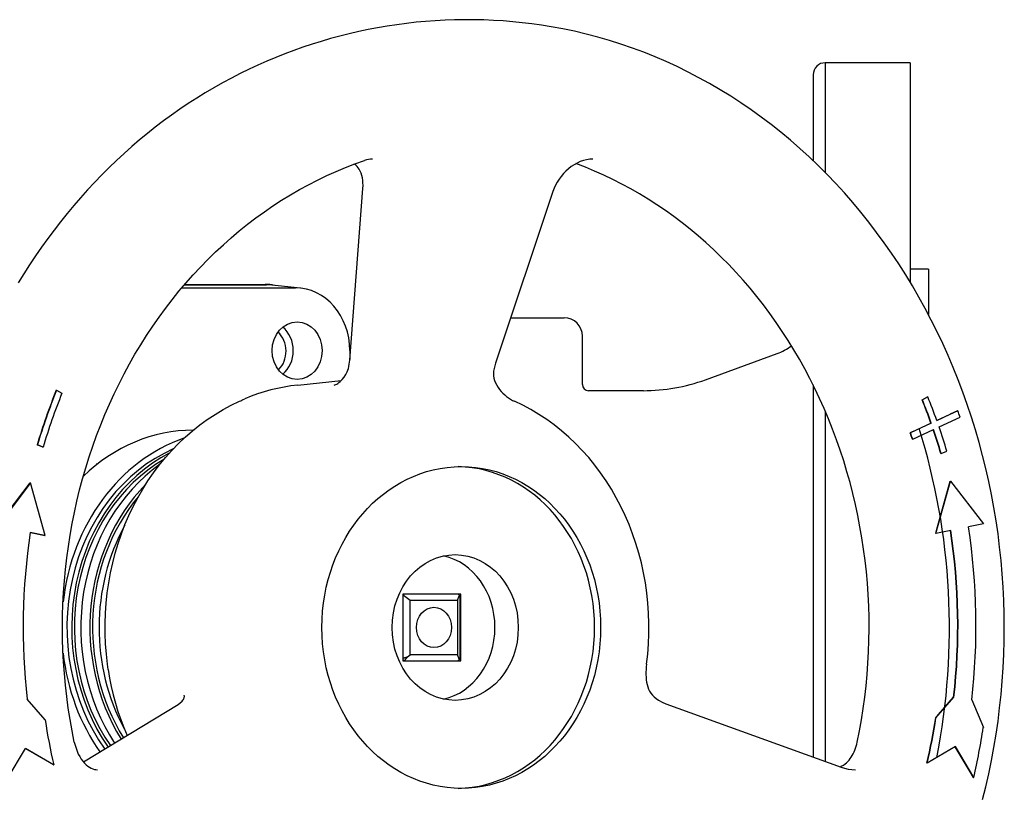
# Model space of a CAD drawing. Header units: millimetres. Extents: x 1123 to 3624, y 530 to 1459.
# Tile 22 of 22: x 1265 to 1427, y 1331 to 1459. Entities that reach past the tile are written whole.
import ezdxf

# ---------------------------------------------------------------- set-up
doc = ezdxf.new("R2010")
doc.units = ezdxf.units.MM
doc.layers.add('DETAIL', color=2, linetype='Continuous')

msp = doc.modelspace()

# ---------------------------------------------------------------- linework, layer by layer
at = {"layer": 'DETAIL'}
for p, q in [((1397.44, 1451.92), (1397.44, 1433.83)), ((1411.44, 1451.92), (1397.44, 1451.92)), ((1411.44, 1451.92), (1411.44, 1415.77)), ((1395.44, 1449.95), (1395.44, 1435.8)), ((1319.14, 1402.97), (1321.3, 1431.24)), ((1352.6, 1430.73), (1343.14, 1402.46)), ((1414.44, 1417.92), (1411.44, 1417.92)), ((1414.44, 1417.92), (1414.44, 1410.44)), ((1291.49, 1414.86), (1310.19, 1414.86)), ((1291.91, 1415.36), (1305.44, 1415.36)), ((1291.96, 1415.42), (1305.18, 1415.42)), ((1311, 1414.82), (1306.29, 1415.32)), ((1345.63, 1409.92), (1354.44, 1409.92)), ((1357.44, 1398.92), (1357.44, 1406.92)), ((1319.15, 1404.52), (1319.15, 1403.03)), ((1377.7, 1399.73), (1389.52, 1404.03)), ((1310.56, 1398.83), (1317.72, 1399.59)), ((1270.8, 1397.98), (1270.85, 1397.98)), ((1270.85, 1397.98), (1271.75, 1397.5)), ((1366.44, 1397.92), (1358.44, 1397.92)), ((1367.48, 1397.92), (1366.44, 1397.92)), ((1395.44, 1398.86), (1395.44, 1337.58)), ((1413.37, 1396.44), (1414.27, 1396.93)), ((1413.37, 1396.44), (1413.42, 1396.44)), ((1414.32, 1396.93), (1413.42, 1396.44)), ((1414.27, 1396.93), (1414.32, 1396.93)), ((1397.44, 1394.53), (1397.44, 1336.86)), ((1419.26, 1394.62), (1415.81, 1393.01)), ((1419.21, 1394.62), (1418.02, 1394.07)), ((1419.21, 1394.62), (1419.26, 1394.62)), ((1415.8, 1393.03), (1418.02, 1394.07)), ((1416.18, 1391.95), (1419.63, 1393.56)), ((1293.36, 1391.42), (1293.34, 1391.42)), ((1411.73, 1391.13), (1411.42, 1390.99)), ((1414.89, 1392.58), (1411.47, 1390.99)), ((1411.73, 1391.13), (1414.84, 1392.58)), ((1411.85, 1389.93), (1415.26, 1391.52)), ((1414.84, 1392.58), (1414.89, 1392.58)), ((1411.42, 1390.99), (1411.47, 1390.99)), ((1411.8, 1389.93), (1411.85, 1389.93)), ((1267.66, 1389), (1267.71, 1389)), ((1268.59, 1388.63), (1267.66, 1389)), ((1268.64, 1388.63), (1267.71, 1389)), ((1268.59, 1388.63), (1268.64, 1388.63)), ((1416.53, 1387.57), (1417.46, 1387.94)), ((1416.48, 1387.57), (1416.53, 1387.57)), ((1277.53, 1385.81), (1277.39, 1385.82)), ((1415.67, 1374.39), (1418.06, 1383.02)), ((1415.81, 1375.09), (1418.01, 1383.02)), ((1418.01, 1383.02), (1418.06, 1383.02)), ((1418.06, 1383.02), (1423.47, 1375.98)), ((1266.58, 1382.72), (1261.17, 1375.68)), ((1262.72, 1377.76), (1266.53, 1382.72)), ((1266.53, 1382.72), (1266.58, 1382.72)), ((1268.97, 1374.09), (1266.58, 1382.72)), ((1415.62, 1374.39), (1415.81, 1375.09)), ((1418.1, 1374.89), (1415.67, 1374.39)), ((1423.47, 1375.98), (1421.03, 1375.49)), ((1268.92, 1374.09), (1266.53, 1374.58)), ((1266.54, 1374.59), (1268.97, 1374.09)), ((1268.92, 1374.09), (1268.97, 1374.09)), ((1415.62, 1374.39), (1415.67, 1374.39)), ((1337.41, 1364.42), (1327.88, 1364.42)), ((1327.88, 1364.42), (1327.88, 1353.42)), ((1328, 1364.22), (1329.1, 1363.42)), ((1336.89, 1363.42), (1337.19, 1364.22)), ((1337.26, 1364.02), (1337.26, 1353.82)), ((1337.41, 1353.42), (1337.41, 1364.42)), ((1329.1, 1363.42), (1336.89, 1363.42)), ((1329.1, 1354.42), (1329.1, 1363.42)), ((1336.89, 1363.42), (1336.89, 1354.42)), ((1328.65, 1354.09), (1329.1, 1354.42)), ((1336.89, 1354.42), (1329.1, 1354.42)), ((1337.19, 1353.61), (1336.89, 1354.42)), ((1327.88, 1353.42), (1337.41, 1353.42)), ((1415.67, 1344.03), (1418.62, 1347.43)), ((1416.1, 1344.58), (1418.57, 1347.43)), ((1418.57, 1347.43), (1418.62, 1347.43)), ((1268.97, 1343.73), (1266.02, 1347.13)), ((1275.29, 1336.77), (1290.9, 1346.26)), ((1371.21, 1346.37), (1400.03, 1335.92)), ((1421.57, 1346.98), (1423.47, 1342.44)), ((1415.62, 1344.03), (1416.1, 1344.58)), ((1415.62, 1344.03), (1415.67, 1344.03)), ((1418.89, 1339.3), (1414.24, 1336.58)), ((1421.28, 1335.16), (1418.85, 1339.28)), ((1421.89, 1334.22), (1418.89, 1339.3)), ((1262.75, 1333.92), (1265.75, 1339)), ((1270.35, 1336.28), (1265.74, 1338.98)), ((1265.75, 1339), (1270.4, 1336.28)), ((1270.35, 1336.28), (1270.4, 1336.28)), ((1414.19, 1336.58), (1414.24, 1336.58)), ((1421.84, 1334.22), (1421.28, 1335.16)), ((1421.84, 1334.22), (1421.89, 1334.22))]:
    msp.add_line(p, q, dxfattribs=at)
at = {"layer": 'DETAIL', "flags": 128}
for points in [[(1352.29, 1457.86), (1350.72, 1458.11), (1349.14, 1458.33), (1347.55, 1458.52), (1345.97, 1458.68), (1344.38, 1458.81), (1342.79, 1458.91), (1341.19, 1458.98), (1339.6, 1459.01), (1338, 1459.02), (1336.41, 1459), (1334.82, 1458.94), (1333.22, 1458.85), (1331.63, 1458.74), (1330.05, 1458.59), (1328.46, 1458.41), (1326.88, 1458.2), (1325.31, 1457.96), (1323.73, 1457.69), (1322.17, 1457.39), (1320.61, 1457.07), (1319.06, 1456.71), (1317.51, 1456.32), (1315.97, 1455.9), (1314.44, 1455.45), (1312.92, 1454.98), (1311.41, 1454.48), (1309.91, 1453.94), (1308.42, 1453.38), (1306.94, 1452.8), (1305.47, 1452.18), (1304.01, 1451.54), (1302.57, 1450.87)], [(1423.34, 1330.58), (1423.87, 1332.7), (1424.35, 1334.84), (1424.8, 1337), (1425.2, 1339.16), (1425.56, 1341.33), (1425.88, 1343.51), (1426.15, 1345.7), (1426.39, 1347.89), (1426.58, 1350.09), (1426.73, 1352.29), (1426.83, 1354.5), (1426.9, 1356.71), (1426.92, 1358.92), (1426.9, 1361.13), (1426.83, 1363.34), (1426.73, 1365.54), (1426.58, 1367.75), (1426.39, 1369.95), (1426.15, 1372.14), (1425.88, 1374.33), (1425.56, 1376.51), (1425.2, 1378.68), (1424.8, 1380.84), (1424.35, 1382.99), (1423.87, 1385.13), (1423.34, 1387.26), (1422.77, 1389.37), (1422.16, 1391.47), (1421.51, 1393.56), (1420.82, 1395.63), (1420.1, 1397.68), (1419.33, 1399.71), (1418.52, 1401.72), (1417.67, 1403.71), (1416.79, 1405.68), (1415.86, 1407.63), (1414.9, 1409.55), (1413.9, 1411.45), (1412.87, 1413.33), (1411.79, 1415.18), (1410.68, 1417), (1409.54, 1418.79), (1408.36, 1420.55), (1407.15, 1422.29), (1405.9, 1423.99), (1404.62, 1425.66), (1403.31, 1427.3), (1401.97, 1428.91), (1400.59, 1430.48), (1399.18, 1432.02), (1397.75, 1433.52), (1396.28, 1434.99), (1394.78, 1436.42), (1393.26, 1437.81), (1391.71, 1439.16), (1390.13, 1440.47), (1388.52, 1441.74), (1386.89, 1442.97), (1385.24, 1444.17), (1383.56, 1445.31), (1381.86, 1446.42), (1380.14, 1447.48), (1378.4, 1448.5), (1376.64, 1449.47), (1374.85, 1450.4), (1373.05, 1451.29), (1371.23, 1452.12), (1369.4, 1452.91), (1367.55, 1453.65), (1365.68, 1454.35), (1363.8, 1455), (1361.91, 1455.6), (1360.01, 1456.15), (1358.09, 1456.65), (1356.17, 1457.11), (1354.23, 1457.51), (1352.29, 1457.86)], [(1302.57, 1450.87), (1301.1, 1450.15), (1299.64, 1449.4), (1298.19, 1448.63), (1296.76, 1447.82), (1295.34, 1446.98), (1293.93, 1446.11), (1292.54, 1445.21), (1291.16, 1444.28), (1289.8, 1443.32), (1288.45, 1442.34), (1287.12, 1441.32), (1285.81, 1440.28), (1284.51, 1439.21), (1283.23, 1438.11), (1281.97, 1436.99), (1280.73, 1435.84), (1279.5, 1434.66), (1278.3, 1433.46), (1277.11, 1432.23), (1275.95, 1430.98), (1274.8, 1429.7), (1273.68, 1428.4), (1272.58, 1427.08), (1271.5, 1425.73), (1270.44, 1424.36), (1269.4, 1422.97), (1268.38, 1421.56), (1267.39, 1420.12), (1266.42, 1418.67), (1265.48, 1417.19), (1264.56, 1415.7)], [(1273.78, 1340.05), (1273.41, 1341.91), (1273.08, 1343.78), (1272.79, 1345.66), (1272.53, 1347.54), (1272.32, 1349.44), (1272.14, 1351.34), (1272.01, 1353.24), (1271.91, 1355.15), (1271.85, 1357.05), (1271.83, 1358.96), (1271.85, 1360.87), (1271.91, 1362.78), (1272.01, 1364.69), (1272.15, 1366.59), (1272.33, 1368.49), (1272.54, 1370.38), (1272.8, 1372.27), (1273.09, 1374.15), (1273.43, 1376.02), (1273.8, 1377.88), (1274.21, 1379.73), (1274.66, 1381.57), (1275.14, 1383.39), (1275.66, 1385.2), (1276.22, 1387), (1276.82, 1388.78), (1277.45, 1390.54), (1278.12, 1392.29), (1278.82, 1394.01), (1279.56, 1395.72), (1280.34, 1397.4), (1281.15, 1399.06), (1281.99, 1400.7), (1282.87, 1402.32), (1283.77, 1403.91), (1284.71, 1405.48), (1285.69, 1407.02), (1286.69, 1408.53), (1287.73, 1410.01), (1288.79, 1411.47), (1289.89, 1412.89), (1291.01, 1414.29), (1292.16, 1415.65), (1293.34, 1416.98), (1294.55, 1418.28), (1295.78, 1419.54), (1297.04, 1420.77), (1298.32, 1421.96), (1299.63, 1423.12), (1300.95, 1424.24), (1302.31, 1425.33), (1303.68, 1426.38), (1305.08, 1427.39), (1306.49, 1428.36), (1307.92, 1429.29), (1309.38, 1430.18), (1310.85, 1431.03), (1312.33, 1431.84), (1313.84, 1432.61), (1315.36, 1433.34), (1316.89, 1434.02), (1318.43, 1434.67), (1319.99, 1435.27), (1321.56, 1435.82)], [(1320.69, 1434.41), (1320.54, 1434.62), (1320.37, 1434.84), (1320.16, 1435.05), (1319.92, 1435.24)], [(1322.88, 1436.05), (1322.56, 1436.04), (1322.23, 1436), (1321.9, 1435.93), (1321.56, 1435.82)], [(1359.16, 1436.05), (1358.65, 1436.03), (1358.13, 1435.95), (1357.61, 1435.82), (1357.1, 1435.64), (1356.59, 1435.41), (1356.09, 1435.14), (1355.61, 1434.82), (1355.16, 1434.47), (1354.72, 1434.08), (1354.32, 1433.67), (1353.95, 1433.22), (1353.61, 1432.75), (1353.3, 1432.27), (1353.03, 1431.77), (1352.79, 1431.25), (1352.6, 1430.73)], [(1402.71, 1340.05), (1403.07, 1341.88), (1403.4, 1343.72), (1403.69, 1345.57), (1403.94, 1347.43), (1404.15, 1349.3), (1404.33, 1351.17), (1404.46, 1353.04), (1404.57, 1354.92), (1404.63, 1356.8), (1404.65, 1358.69), (1404.64, 1360.57), (1404.59, 1362.45), (1404.49, 1364.33), (1404.37, 1366.2), (1404.2, 1368.07), (1403.99, 1369.94), (1403.75, 1371.8), (1403.47, 1373.66), (1403.15, 1375.5), (1402.8, 1377.34), (1402.41, 1379.16), (1401.98, 1380.98), (1401.51, 1382.78), (1401.01, 1384.57), (1400.47, 1386.34), (1399.9, 1388.1), (1399.29, 1389.85), (1398.64, 1391.57), (1397.96, 1393.28), (1397.25, 1394.97), (1396.5, 1396.64), (1395.72, 1398.29), (1394.9, 1399.92), (1394.06, 1401.52), (1393.18, 1403.1), (1392.27, 1404.66), (1391.33, 1406.19), (1390.35, 1407.69), (1389.35, 1409.17), (1388.32, 1410.62), (1387.26, 1412.04), (1386.17, 1413.43), (1385.05, 1414.8), (1383.9, 1416.13), (1382.73, 1417.43), (1381.53, 1418.69), (1380.31, 1419.93), (1379.07, 1421.13), (1377.79, 1422.3), (1376.5, 1423.43), (1375.19, 1424.53), (1373.85, 1425.59), (1372.49, 1426.61), (1371.11, 1427.59), (1369.71, 1428.54), (1368.3, 1429.45), (1366.86, 1430.32), (1365.41, 1431.16), (1363.94, 1431.95), (1362.46, 1432.7), (1360.96, 1433.41), (1359.45, 1434.09), (1357.93, 1434.72), (1356.39, 1435.31)], [(1321.3, 1431.24), (1321.32, 1431.69), (1321.31, 1432.13), (1321.28, 1432.56), (1321.21, 1432.97), (1321.12, 1433.36), (1321, 1433.74), (1320.85, 1434.08), (1320.69, 1434.41)], [(1318.91, 1401.57), (1318.99, 1401.92), (1319.06, 1402.27), (1319.11, 1402.62), (1319.14, 1402.97)], [(1343.14, 1402.46), (1342.95, 1401.81), (1342.83, 1401.15)], [(1316.59, 1398.82), (1316.7, 1398.86), (1316.84, 1398.93), (1317, 1399.02), (1317.17, 1399.13), (1317.35, 1399.26), (1317.53, 1399.41), (1317.87, 1399.74), (1318.2, 1400.13), (1318.49, 1400.56), (1318.73, 1401.04), (1318.83, 1401.3), (1318.91, 1401.57)], [(1342.83, 1401.15), (1342.8, 1400.77), (1342.82, 1400.37), (1342.88, 1399.97), (1342.99, 1399.58), (1343.14, 1399.19), (1343.33, 1398.82), (1343.55, 1398.46), (1343.79, 1398.12), (1344.06, 1397.8), (1344.35, 1397.5), (1344.65, 1397.22), (1344.97, 1396.97), (1345.29, 1396.73), (1345.62, 1396.51), (1345.96, 1396.33), (1346.28, 1396.17)], [(1310.56, 1398.83), (1309.44, 1398.7), (1308.33, 1398.52), (1307.23, 1398.3), (1306.14, 1398.04), (1305.05, 1397.74), (1303.97, 1397.4), (1302.9, 1397.02), (1301.85, 1396.6)], [(1279.25, 1352.88), (1279.06, 1354.54), (1278.93, 1356.22), (1278.86, 1357.9), (1278.85, 1359.58), (1278.91, 1361.26), (1279.03, 1362.94), (1279.2, 1364.61), (1279.44, 1366.27), (1279.74, 1367.92), (1280.1, 1369.55), (1280.52, 1371.16), (1281, 1372.75), (1281.53, 1374.32), (1282.12, 1375.86), (1282.77, 1377.37), (1283.48, 1378.85), (1284.23, 1380.29), (1285.04, 1381.7), (1285.9, 1383.06), (1286.82, 1384.39), (1287.77, 1385.67), (1288.78, 1386.9), (1289.83, 1388.08), (1290.92, 1389.21), (1292.06, 1390.29), (1293.23, 1391.31), (1294.44, 1392.27), (1295.68, 1393.17), (1296.96, 1394.02), (1298.27, 1394.8), (1299.61, 1395.51), (1300.97, 1396.17)], [(1300.97, 1396.17), (1301.18, 1396.26), (1301.39, 1396.37), (1301.61, 1396.49), (1301.85, 1396.6)], [(1368.01, 1352.88), (1368.2, 1354.54), (1368.33, 1356.22), (1368.39, 1357.9), (1368.4, 1359.58), (1368.35, 1361.26), (1368.23, 1362.94), (1368.05, 1364.61), (1367.81, 1366.27), (1367.51, 1367.92), (1367.15, 1369.55), (1366.74, 1371.16), (1366.26, 1372.75), (1365.72, 1374.32), (1365.13, 1375.86), (1364.48, 1377.37), (1363.78, 1378.85), (1363.02, 1380.29), (1362.21, 1381.7), (1361.35, 1383.06), (1360.44, 1384.39), (1359.48, 1385.67), (1358.48, 1386.9), (1357.43, 1388.08), (1356.33, 1389.21), (1355.2, 1390.29), (1354.03, 1391.31), (1352.82, 1392.27), (1351.57, 1393.17), (1350.29, 1394.02), (1348.98, 1394.8), (1347.65, 1395.51), (1346.28, 1396.17)], [(1415.8, 1337.52), (1416.12, 1339.2), (1416.41, 1340.89), (1416.68, 1342.58), (1416.92, 1344.27), (1417.13, 1345.98), (1417.32, 1347.68), (1417.48, 1349.39), (1417.61, 1351.1), (1417.72, 1352.82), (1417.8, 1354.53), (1417.86, 1356.25), (1417.89, 1357.97), (1417.89, 1359.69), (1417.86, 1361.41), (1417.81, 1363.13), (1417.73, 1364.84), (1417.63, 1366.56), (1417.5, 1368.27), (1417.34, 1369.98), (1417.15, 1371.69), (1416.94, 1373.39), (1416.7, 1375.09), (1416.44, 1376.78), (1416.15, 1378.46), (1415.83, 1380.14), (1415.49, 1381.81), (1415.12, 1383.48), (1414.72, 1385.14), (1414.3, 1386.78), (1413.86, 1388.42), (1413.38, 1390.05), (1412.89, 1391.67)], [(1327.88, 1353.86), (1327.92, 1353.87), (1327.95, 1353.88), (1327.98, 1353.89), (1328.01, 1353.9), (1328.05, 1353.91), (1328.08, 1353.92), (1328.11, 1353.93), (1328.14, 1353.94), (1328.18, 1353.95), (1328.21, 1353.96), (1328.24, 1353.97), (1328.27, 1353.98), (1328.3, 1353.99), (1328.34, 1353.99), (1328.37, 1354), (1328.4, 1354.01), (1328.43, 1354.02), (1328.46, 1354.03), (1328.49, 1354.04), (1328.53, 1354.05), (1328.56, 1354.06), (1328.59, 1354.07), (1328.62, 1354.08), (1328.65, 1354.09)], [(1328.65, 1354.09), (1328.63, 1354.06), (1328.6, 1354.03), (1328.58, 1354.01), (1328.56, 1353.98), (1328.53, 1353.95), (1328.51, 1353.92), (1328.48, 1353.89), (1328.46, 1353.87), (1328.44, 1353.84), (1328.41, 1353.81), (1328.39, 1353.78), (1328.36, 1353.75), (1328.34, 1353.73), (1328.32, 1353.7), (1328.29, 1353.67), (1328.27, 1353.64), (1328.25, 1353.61), (1328.22, 1353.59), (1328.2, 1353.56), (1328.18, 1353.53), (1328.15, 1353.5), (1328.13, 1353.47), (1328.1, 1353.45), (1328.08, 1353.42)], [(1279.35, 1352.01), (1279.3, 1352.44), (1279.25, 1352.88)], [(1368.01, 1352.88), (1367.96, 1352.44), (1367.92, 1352.01), (1367.9, 1351.58), (1367.9, 1351.15), (1367.92, 1350.73), (1367.95, 1350.31), (1368.01, 1349.91), (1368.1, 1349.52), (1368.21, 1349.14), (1368.35, 1348.77), (1368.52, 1348.42), (1368.73, 1348.09), (1368.98, 1347.77), (1369.27, 1347.48), (1369.59, 1347.21), (1369.95, 1346.97)], [(1279.35, 1352.01), (1279.59, 1350.6), (1279.87, 1349.2), (1280.2, 1347.81), (1280.56, 1346.44), (1280.97, 1345.09), (1281.43, 1343.75), (1281.92, 1342.43), (1282.46, 1341.13)], [(1291.54, 1346.79), (1291.66, 1346.94), (1291.75, 1347.08), (1291.82, 1347.22), (1291.86, 1347.36), (1291.9, 1347.6), (1291.89, 1347.71), (1291.88, 1347.79)], [(1290.9, 1346.26), (1291.23, 1346.49), (1291.54, 1346.79)], [(1369.95, 1346.97), (1370.57, 1346.64), (1371.21, 1346.37)], [(1273.78, 1340.05), (1273.9, 1339.53), (1274.06, 1339.02), (1274.24, 1338.54), (1274.44, 1338.08), (1274.67, 1337.66), (1274.92, 1337.26), (1275.18, 1336.91), (1275.45, 1336.6), (1275.73, 1336.32), (1276.01, 1336.09), (1276.29, 1335.9), (1276.56, 1335.75), (1276.83, 1335.63), (1277.09, 1335.55), (1277.35, 1335.51), (1277.59, 1335.49)], [(1399.89, 1335.97), (1400.17, 1336.11), (1400.44, 1336.27), (1400.69, 1336.45), (1400.92, 1336.64), (1401.14, 1336.85), (1401.35, 1337.08), (1401.54, 1337.32), (1401.72, 1337.57), (1401.89, 1337.84), (1402.04, 1338.13), (1402.18, 1338.42), (1402.31, 1338.73), (1402.43, 1339.05), (1402.54, 1339.37), (1402.63, 1339.71), (1402.71, 1340.05)], [(1400.03, 1335.92), (1400.61, 1335.74), (1401.22, 1335.6), (1401.83, 1335.52), (1402.44, 1335.49)]]:
    msp.add_lwpolyline(points, dxfattribs=at)
at = {"layer": 'DETAIL'}
for centre, radius, start, end in [((1397.41, 1449.95), 1.97, 89.0614, 180), ((1354.44, 1406.92), 3, 0, 90), ((1386.46, 1412.48), 8.98, 289.8949, 307.049), ((1367.46, 1427.79), 29.87, 270.0309, 290.0521), ((1358.44, 1398.92), 1, 180, 270)]:
    msp.add_arc(centre, radius, start, end, dxfattribs=at)
for centre, major_axis, ratio, start_param, end_param in [((1305.18, 1404.42), (0, 11), 0.866025, 6.117982, 6.283185), ((1305.44, 1404.52), (0, 10.84), 0.866025, 6.192287, 6.283185), ((1310.19, 1404.52), (0, 10.34), 0.866025, 4.712389, 6.283185), ((1305.18, 1404.42), (0, -4), 0.866025, 0.697196, 2.477149), ((1305.72, 1404.52), (0, 4.75), 0.866025, 3.757072, 5.667706), ((1343.46, 1358.86), (0, 92.57), 0.866025, 1.134464, 1.239184), ((1343.51, 1358.86), (0, 92.57), 0.866025, 1.134464, 1.239184), ((1343.51, 1358.86), (0, -91.43), 0.866025, 4.276057, 4.380776), ((1341.61, 1357.8), (0, 91.43), 0.866025, 5.102611, 5.148721), ((1341.66, 1357.8), (0, -91.43), 0.866025, 1.961019, 2.007129), ((1341.66, 1357.8), (0, 92.57), 0.866025, 5.102534, 5.148721), ((1341.66, 1357.8), (0, 96.87), 0.866025, 5.090462, 5.102261), ((1293.34, 1358.92), (0, 32.5), 0.866025, 0, 0.697246), ((1341.61, 1357.8), (0, 91.43), 0.866025, 5.044002, 5.089875), ((1341.66, 1357.8), (0, -91.43), 0.866025, 1.902409, 1.948519), ((1341.66, 1357.8), (0, 92.57), 0.866025, 5.044002, 5.090189), ((1299.84, 1358.92), (0, 32.5), 0.866025, 0.288563, 1.440629), ((1341.61, 1357.8), (0, -87.17), 0.866025, 1.948214, 1.961324), ((1341.66, 1357.8), (0, -87.17), 0.866025, 1.948214, 1.961324), ((1299.84, 1358.92), (0, 31.5), 0.866025, 0.366441, 2.259748), ((1300.63, 1358.92), (0, 31.5), 0.866025, 0.423401, 2.245846), ((1300.63, 1358.92), (0, 31), 0.866025, 0.468595, 2.248963), ((1302.13, 1358.92), (0, 31.5), 0.866025, 0.551696, 2.219839), ((1336.5, 1358.92), (0, -26.5), 0.866025, 0.021789, 3.119804), ((1303.63, 1358.92), (0, 31.5), 0.866025, 0.725956, 2.193943), ((1303.63, 1358.92), (0, 31), 0.866025, 0.802827, 2.196199), ((1305.13, 1358.92), (0, 31.5), 0.866025, 1.005916, 2.129528), ((1341.1, 1359.21), (0, 90.29), 0.866025, 4.581489, 4.886922), ((1341.1, 1359.21), (0, -93.71), 0.866025, 1.439897, 1.745329), ((1343.54, 1358.91), (0, 90.29), 0.866025, 1.396263, 1.701696), ((1341.05, 1359.21), (0, 90.29), 0.866025, 4.581489, 4.886811), ((1332.65, 1358.92), (0, -12), 0.866025, 0.186309, 2.955283), ((1335.25, 1358.92), (-10.25, 0), 0.732051, 5.497787, 5.514468), ((1335.25, 1358.92), (-6.5, 6.5), 0.57735, 0.223986, 0.261799), ((1335.25, 1358.92), (-6.5, 6.5), 0.57735, 4.974188, 5.012002), ((1335.25, 1358.92), (0, 7.5), 0.366025, 5.459973, 5.497787), ((1299.84, 1358.92), (0, 32.5), 0.866025, 1.700963, 2.253364), ((1335.25, 1358.92), (0, 7.5), 0.366025, 3.926991, 3.964805), ((1332.5, 1358.92), (0, -7.5), 0.866025, 5.493099, 5.535601), ((1335.25, 1358.92), (6.5, 6.5), 0.57735, 4.412776, 4.45059), ((1343.54, 1358.91), (0, 87.43), 0.866025, 1.745329, 1.832596), ((1341.05, 1359.21), (0, 87.43), 0.866025, 4.45059, 4.537856), ((1341.1, 1359.21), (0, 87.43), 0.866025, 4.45059, 4.537856), ((1341.1, 1359.21), (0, -96.57), 0.866025, 1.308997, 1.396263)]:
    msp.add_ellipse(centre, major_axis=major_axis, ratio=ratio, start_param=start_param, end_param=end_param, dxfattribs=at)
for centre, major_axis in [((1310.47, 1404.52), (0, -4.75)), ((1337.5, 1358.92), (0, 26.5)), ((1336.5, 1358.92), (0, 12)), ((1333, 1358.92), (0, -3.32))]:
    msp.add_ellipse(centre, major_axis=major_axis, ratio=0.866025, dxfattribs=at)

doc.saveas('drawing.dxf')
